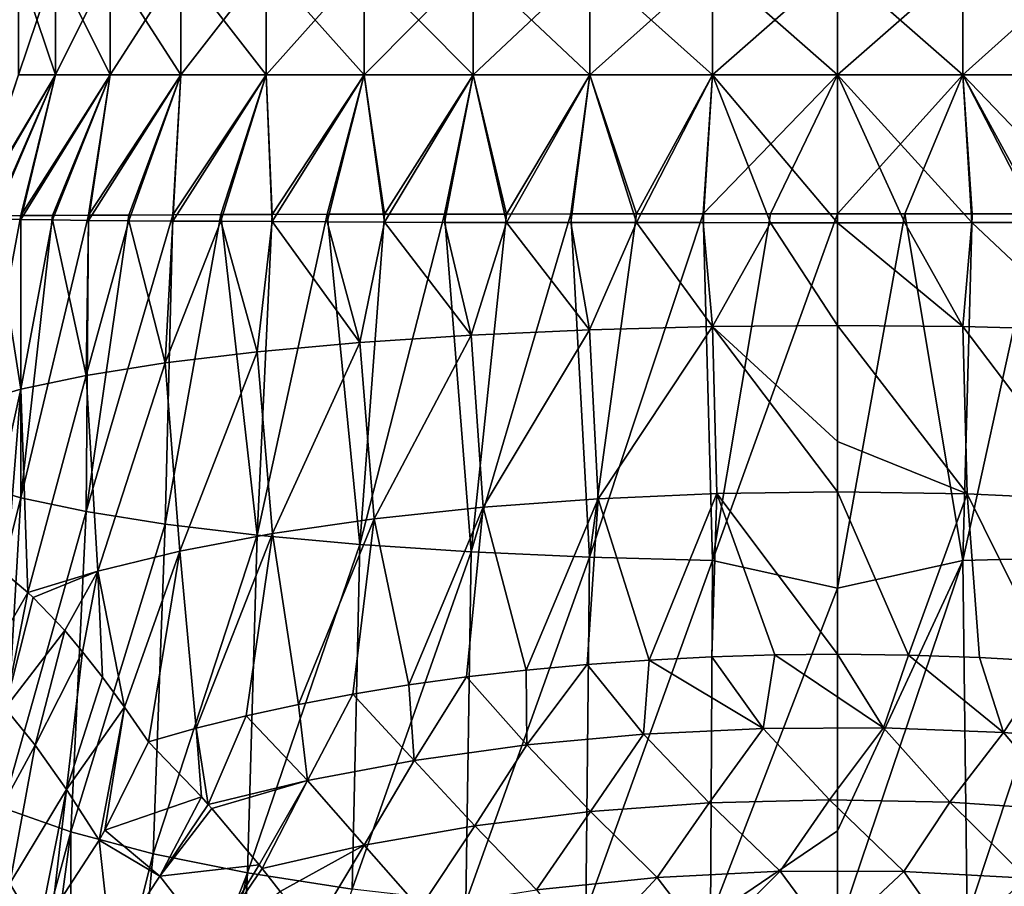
# Model space of a CAD drawing. Header units: metres. Extents: x -109 to 109, y -67 to 73.
# Tile 230 of 253: x 67 to 78, y 14 to 24. Entities that reach past the tile are written whole.
import ezdxf

# ---------------------------------------------------------------- set-up
doc = ezdxf.new("R2010")
doc.units = ezdxf.units.M
doc.layers.add('solid_508035_K244200000C76', color=7, linetype='CONTINUOUS')

msp = doc.modelspace()

# ---------------------------------------------------------------- linework, layer by layer
at = {"layer": 'solid_508035_K244200000C76'}
for points in [[(67.470581, 25.009401, -10.713655), (67.470581, 23.739401, -10.713655), (67.043137, 23.739401, -9.327898)], [(67.043137, 25.009401, -9.327898), (67.470581, 25.009401, -10.713655), (67.043137, 23.739401, -9.327898)], [(67.043137, 25.009401, -5.011513), (67.043137, 23.739401, -5.011513), (67.470581, 23.739401, -3.625756)], [(67.470581, 25.009401, -3.625756), (67.043137, 25.009401, -5.011513), (67.470581, 23.739401, -3.625756)], [(68.09967, 25.009401, -12.019903), (68.09967, 23.739401, -12.019903), (67.470581, 23.739401, -10.713655)], [(67.470581, 25.009401, -10.713655), (68.09967, 25.009401, -12.019903), (67.470581, 23.739401, -10.713655)], [(67.470581, 25.009401, -3.625756), (67.470581, 23.739401, -3.625756), (68.09967, 23.739401, -2.319508)], [(68.09967, 25.009401, -2.319508), (67.470581, 25.009401, -3.625756), (68.09967, 23.739401, -2.319508)], [(68.916168, 25.009401, -13.217473), (68.916168, 23.739401, -13.217473), (68.09967, 23.739401, -12.019903)], [(68.09967, 25.009401, -12.019903), (68.916168, 25.009401, -13.217473), (68.09967, 23.739401, -12.019903)], [(68.09967, 25.009401, -2.319508), (68.09967, 23.739401, -2.319508), (68.916168, 23.739401, -1.121938)], [(68.916168, 25.009401, -1.121938), (68.09967, 25.009401, -2.319508), (68.916168, 23.739401, -1.121938)], [(69.902161, 25.009401, -14.280155), (69.902161, 23.739401, -14.280155), (68.916168, 23.739401, -13.217473)], [(68.916168, 25.009401, -13.217473), (69.902161, 25.009401, -14.280155), (68.916168, 23.739401, -13.217473)], [(68.916168, 25.009401, -1.121938), (68.916168, 23.739401, -1.121938), (69.902161, 23.739401, -0.059256)], [(69.902161, 25.009401, -0.059256), (68.916168, 25.009401, -1.121938), (69.902161, 23.739401, -0.059256)], [(71.035789, 25.009401, -15.184216), (71.035789, 23.739401, -15.184216), (69.902161, 23.739401, -14.280155)], [(69.902161, 25.009401, -14.280155), (71.035789, 25.009401, -15.184216), (69.902161, 23.739401, -14.280155)], [(69.902161, 25.009401, -0.059256), (69.902161, 23.739401, -0.059256), (71.035789, 23.739401, 0.844805)], [(71.035789, 25.009401, 0.844805), (69.902161, 25.009401, -0.059256), (71.035789, 23.739401, 0.844805)], [(72.291565, 25.009401, -15.90922), (72.291565, 23.739401, -15.90922), (71.035789, 23.739401, -15.184216)], [(71.035789, 25.009401, -15.184216), (72.291565, 25.009401, -15.90922), (71.035789, 23.739401, -15.184216)], [(71.035789, 25.009401, 0.844805), (71.035789, 23.739401, 0.844805), (72.291565, 23.739401, 1.569809)], [(72.291565, 25.009401, 1.569809), (71.035789, 25.009401, 0.844805), (72.291565, 23.739401, 1.569809)], [(73.640823, 25.009401, -16.438745), (73.640823, 23.739401, -16.438745), (72.291565, 23.739401, -15.90922)], [(72.291565, 25.009401, -15.90922), (73.640823, 25.009401, -16.438745), (72.291565, 23.739401, -15.90922)], [(72.291565, 25.009401, 1.569809), (72.291565, 23.739401, 1.569809), (73.640823, 23.739401, 2.099335)], [(73.640823, 25.009401, 2.099335), (72.291565, 25.009401, 1.569809), (73.640823, 23.739401, 2.099335)], [(75.054085, 25.009401, -16.761333), (75.054085, 23.739401, -16.761333), (73.640823, 23.739401, -16.438745)], [(73.640823, 25.009401, -16.438745), (75.054085, 25.009401, -16.761333), (73.640823, 23.739401, -16.438745)], [(73.640823, 25.009401, 2.099335), (73.640823, 23.739401, 2.099335), (75.054085, 23.739401, 2.421922)], [(75.054085, 25.009401, 2.421922), (73.640823, 25.009401, 2.099335), (75.054085, 23.739401, 2.421922)], [(76.5, 25.009401, -16.869705), (76.5, 23.739401, -16.869705), (75.054085, 23.739401, -16.761333)], [(75.054085, 25.009401, -16.761333), (76.5, 25.009401, -16.869705), (75.054085, 23.739401, -16.761333)], [(75.054085, 25.009401, 2.421922), (75.054085, 23.739401, 2.421922), (76.5, 23.739401, 2.530295)], [(76.5, 25.009401, 2.530295), (75.054085, 25.009401, 2.421922), (76.5, 23.739401, 2.530295)], [(77.945915, 25.009401, -16.761333), (76.5, 23.739401, -16.869705), (76.5, 25.009401, -16.869705)], [(77.945915, 25.009401, -16.761333), (77.945915, 23.739401, -16.761333), (76.5, 23.739401, -16.869705)], [(77.945915, 23.739401, 2.421922), (76.5, 25.009401, 2.530295), (76.5, 23.739401, 2.530295)], [(77.945915, 25.009401, 2.421922), (76.5, 25.009401, 2.530295), (77.945915, 23.739401, 2.421922)], [(77.945915, 25.009401, 2.421922), (77.945915, 23.739401, 2.421922), (79.359177, 23.739401, 2.099335)], [(79.359177, 25.009401, 2.099335), (77.945915, 25.009401, 2.421922), (79.359177, 23.739401, 2.099335)], [(79.359177, 25.009401, -16.438745), (79.359177, 23.739401, -16.438745), (77.945915, 23.739401, -16.761333)], [(77.945915, 25.009401, -16.761333), (79.359177, 25.009401, -16.438745), (77.945915, 23.739401, -16.761333)], [(67.470581, 23.739401, -10.713655), (66.756271, 22.109064, -10.974493), (66.496689, 22.104668, -10.234547)], [(67.043137, 23.739401, -9.327898), (67.470581, 23.739401, -10.713655), (66.496689, 22.104668, -10.234547)], [(67.470581, 23.739401, -3.625756), (66.497108, 22.073919, -4.054919), (66.756927, 22.070982, -3.314716)], [(67.470581, 23.739401, -3.625756), (67.043137, 23.739401, -5.011513), (66.497108, 22.073919, -4.054919)], [(67.470581, 23.739401, -10.713655), (67.070251, 22.11257, -11.693227), (66.756271, 22.109064, -10.974493)], [(67.470581, 23.739401, -3.625756), (66.756927, 22.070982, -3.314716), (67.071091, 22.067305, -2.59586)], [(68.09967, 23.739401, -12.019903), (67.436035, 22.114792, -12.385567), (67.070251, 22.11257, -11.693227)], [(67.470581, 23.739401, -10.713655), (68.09967, 23.739401, -12.019903), (67.070251, 22.11257, -11.693227)], [(68.09967, 23.739401, -2.319508), (67.071091, 22.067305, -2.59586), (67.436874, 22.062527, -1.903706)], [(68.09967, 23.739401, -2.319508), (67.470581, 23.739401, -3.625756), (67.071091, 22.067305, -2.59586)], [(68.09967, 23.739401, -12.019903), (67.852028, 22.116114, -13.04851), (67.436035, 22.114792, -12.385567)], [(68.09967, 23.739401, -2.319508), (67.436874, 22.062527, -1.903706), (67.852646, 22.0571, -1.241182)], [(68.916168, 23.739401, -13.217473), (68.315392, 22.117729, -13.676955), (67.852028, 22.116114, -13.04851)], [(68.09967, 23.739401, -12.019903), (68.916168, 23.739401, -13.217473), (67.852028, 22.116114, -13.04851)], [(68.916168, 23.739401, -1.121938), (67.852646, 22.0571, -1.241182), (68.315697, 22.05241, -0.613243)], [(68.916168, 23.739401, -1.121938), (68.09967, 23.739401, -2.319508), (67.852646, 22.0571, -1.241182)], [(68.916168, 23.739401, -13.217473), (68.825058, 22.120638, -14.268932), (68.315392, 22.117729, -13.676955)], [(68.916168, 23.739401, -1.121938), (68.315697, 22.05241, -0.613243), (68.825081, 22.049549, -0.021728)], [(69.902161, 23.739401, -14.280155), (69.378456, 22.123816, -14.821918), (68.825058, 22.120638, -14.268932)], [(68.916168, 23.739401, -13.217473), (69.902161, 23.739401, -14.280155), (68.825058, 22.120638, -14.268932)], [(69.902161, 23.739401, -0.059256), (68.825081, 22.049549, -0.021728), (69.378342, 22.0474, 0.531003)], [(69.902161, 23.739401, -0.059256), (68.916168, 23.739401, -1.121938), (68.825081, 22.049549, -0.021728)], [(69.902161, 23.739401, -0.059256), (69.378342, 22.0474, 0.531003), (69.972961, 22.044748, 1.042645)], [(69.902161, 23.739401, -14.280155), (69.972992, 22.126139, -15.333546), (69.378456, 22.123816, -14.821918)], [(69.902161, 23.739401, -14.280155), (71.035789, 23.739401, -15.184216), (69.972992, 22.126139, -15.333546)], [(71.035789, 23.739401, 0.844805), (69.902161, 23.739401, -0.059256), (69.972961, 22.044748, 1.042645)], [(71.035789, 23.739401, 0.844805), (69.972961, 22.044748, 1.042645), (70.60556, 22.04117, 1.509898)], [(71.035789, 23.739401, -15.184216), (70.6054, 22.127197, -15.800667), (69.972992, 22.126139, -15.333546)], [(71.035789, 23.739401, -15.184216), (71.269066, 22.127369, -16.218208), (70.6054, 22.127197, -15.800667)], [(71.035789, 23.739401, 0.844805), (70.60556, 22.04117, 1.509898), (71.269226, 22.037146, 1.927452)], [(71.035789, 23.739401, -15.184216), (72.291565, 23.739401, -15.90922), (71.269066, 22.127369, -16.218208)], [(72.291565, 23.739401, 1.569809), (71.035789, 23.739401, 0.844805), (71.269226, 22.037146, 1.927452)], [(72.291565, 23.739401, -15.90922), (71.961067, 22.127831, -16.584145), (71.269066, 22.127369, -16.218208)], [(72.291565, 23.739401, 1.569809), (71.269226, 22.037146, 1.927452), (71.961037, 22.034056, 2.29324)], [(72.291565, 23.739401, 1.569809), (71.961037, 22.034056, 2.29324), (72.678413, 22.033041, 2.605518)], [(72.291565, 23.739401, -15.90922), (72.678505, 22.129593, -16.896605), (71.961067, 22.127831, -16.584145)], [(72.291565, 23.739401, -15.90922), (73.640823, 23.739401, -16.438745), (72.678505, 22.129593, -16.896605)], [(73.640823, 23.739401, 2.099335), (72.291565, 23.739401, 1.569809), (72.678413, 22.033041, 2.605518)], [(73.640823, 23.739401, 2.099335), (72.678413, 22.033041, 2.605518), (73.418846, 22.032883, 2.863614)], [(73.640823, 23.739401, -16.438745), (73.418587, 22.13162, -17.154772), (72.678505, 22.129593, -16.896605)], [(73.640823, 23.739401, -16.438745), (74.177254, 22.13279, -17.357449), (73.418587, 22.13162, -17.154772)], [(73.640823, 23.739401, 2.099335), (73.418846, 22.032883, 2.863614), (74.178024, 22.032286, 3.066276)], [(73.640823, 23.739401, -16.438745), (75.054085, 23.739401, -16.761333), (74.177254, 22.13279, -17.357449)], [(75.054085, 23.739401, 2.421922), (73.640823, 23.739401, 2.099335), (74.178024, 22.032286, 3.066276)], [(75.054085, 23.739401, -16.761333), (74.947266, 22.132708, -17.502907), (74.177254, 22.13279, -17.357449)], [(75.054085, 23.739401, 2.421922), (74.178024, 22.032286, 3.066276), (74.94841, 22.030794, 3.211722)], [(76.5, 23.739401, -16.869705), (75.723862, 22.131773, -17.59049), (74.947266, 22.132708, -17.502907)], [(75.054085, 23.739401, -16.761333), (76.5, 23.739401, -16.869705), (74.947266, 22.132708, -17.502907)], [(75.054085, 23.739401, 2.421922), (74.94841, 22.030794, 3.211722), (75.724876, 22.028868, 3.299273)], [(75.054085, 23.739401, 2.421922), (75.724876, 22.028868, 3.299273), (76.5, 22.027836, 3.328411)], [(76.5, 23.739401, 2.530295), (75.054085, 23.739401, 2.421922), (76.5, 22.027836, 3.328411)], [(76.5, 23.739401, -16.869705), (76.5, 22.131126, -17.619656), (75.723862, 22.131773, -17.59049)], [(77.945915, 23.739401, -16.761333), (77.276146, 22.131773, -17.59049), (76.5, 22.131126, -17.619656)], [(77.945915, 23.739401, -16.761333), (76.5, 22.131126, -17.619656), (76.5, 23.739401, -16.869705)], [(76.5, 23.739401, 2.530295), (76.5, 22.027836, 3.328411), (77.275116, 22.028868, 3.299274)], [(76.5, 23.739401, 2.530295), (77.275116, 22.028868, 3.299274), (78.051575, 22.030794, 3.211725)], [(77.945915, 23.739401, 2.421922), (76.5, 23.739401, 2.530295), (78.051575, 22.030794, 3.211725)], [(77.945915, 23.739401, -16.761333), (78.05275, 22.132708, -17.502905), (77.276146, 22.131773, -17.59049)], [(77.945915, 23.739401, 2.421922), (78.051575, 22.030794, 3.211725), (78.821983, 22.032286, 3.066273)], [(77.945915, 23.739401, 2.421922), (78.821983, 22.032286, 3.066273), (79.581207, 22.032883, 2.863599)], [(79.359177, 23.739401, 2.099335), (77.945915, 23.739401, 2.421922), (79.581207, 22.032883, 2.863599)], [(77.945915, 23.739401, -16.761333), (78.822739, 22.13279, -17.35745), (78.05275, 22.132708, -17.502905)], [(77.945915, 23.739401, -16.761333), (79.359177, 23.739401, -16.438745), (78.822739, 22.13279, -17.35745)], [(67.070251, 22.11257, -11.693227), (67.07093, 18.852749, -11.932154), (66.492981, 19.02355, -10.613678)], [(66.756271, 22.109064, -10.974493), (67.070251, 22.11257, -11.693227), (66.492981, 19.02355, -10.613678)], [(66.756927, 22.070982, -3.314716), (66.492981, 19.937317, -3.559968), (67.07093, 20.108118, -2.241492)], [(67.071091, 22.067305, -2.59586), (66.756927, 22.070982, -3.314716), (67.07093, 20.108118, -2.241492)], [(67.070251, 22.11257, -11.693227), (67.436035, 22.114792, -12.385567), (67.07093, 18.852749, -11.932154)], [(67.852028, 22.116114, -13.04851), (67.823341, 18.693575, -13.160873), (67.07093, 18.852749, -11.932154)], [(67.436035, 22.114792, -12.385567), (67.852028, 22.116114, -13.04851), (67.07093, 18.852749, -11.932154)], [(67.436874, 22.062527, -1.903706), (67.071091, 22.067305, -2.59586), (67.07093, 20.108118, -2.241492)], [(67.436874, 22.062527, -1.903706), (67.07093, 20.108118, -2.241492), (67.823341, 20.26729, -1.012772)], [(67.852646, 22.0571, -1.241182), (67.436874, 22.062527, -1.903706), (67.823341, 20.26729, -1.012772)], [(68.825058, 22.120638, -14.268932), (68.738075, 18.549158, -14.275684), (67.823341, 18.693575, -13.160873)], [(68.315392, 22.117729, -13.676955), (68.825058, 22.120638, -14.268932), (67.823341, 18.693575, -13.160873)], [(67.852028, 22.116114, -13.04851), (68.315392, 22.117729, -13.676955), (67.823341, 18.693575, -13.160873)], [(68.315697, 22.05241, -0.613243), (67.852646, 22.0571, -1.241182), (67.823341, 20.26729, -1.012772)], [(69.378456, 22.123816, -14.821918), (69.798027, 18.422117, -15.256357), (68.738075, 18.549158, -14.275684)], [(68.825058, 22.120638, -14.268932), (69.378456, 22.123816, -14.821918), (68.738075, 18.549158, -14.275684)], [(69.378456, 22.123816, -14.821918), (69.972992, 22.126139, -15.333546), (69.798027, 18.422117, -15.256357)], [(70.6054, 22.127197, -15.800667), (70.981987, 18.314653, -16.085917), (69.798027, 18.422117, -15.256357)], [(69.972992, 22.126139, -15.333546), (70.6054, 22.127197, -15.800667), (69.798027, 18.422117, -15.256357)], [(70.6054, 22.127197, -15.800667), (71.269066, 22.127369, -16.218208), (70.981987, 18.314653, -16.085917)], [(71.961067, 22.127831, -16.584145), (72.2686, 18.228945, -16.74753), (70.981987, 18.314653, -16.085917)], [(71.269066, 22.127369, -16.218208), (71.961067, 22.127831, -16.584145), (70.981987, 18.314653, -16.085917)], [(71.961067, 22.127831, -16.584145), (72.678505, 22.129593, -16.896605), (72.2686, 18.228945, -16.74753)], [(73.418587, 22.13162, -17.154772), (73.63472, 18.166698, -17.228039), (72.2686, 18.228945, -16.74753)], [(72.678505, 22.129593, -16.896605), (73.418587, 22.13162, -17.154772), (72.2686, 18.228945, -16.74753)], [(73.418587, 22.13162, -17.154772), (74.177254, 22.13279, -17.357449), (73.63472, 18.166698, -17.228039)], [(74.177254, 22.13279, -17.357449), (74.947266, 22.132708, -17.502907), (73.63472, 18.166698, -17.228039)], [(74.947266, 22.132708, -17.502907), (75.054054, 18.128778, -17.520761), (73.63472, 18.166698, -17.228039)], [(74.947266, 22.132708, -17.502907), (75.723862, 22.131773, -17.59049), (75.054054, 18.128778, -17.520761)], [(75.723862, 22.131773, -17.59049), (76.5, 22.131126, -17.619656), (75.054054, 18.128778, -17.520761)], [(75.054054, 18.128778, -17.520761), (76.5, 22.131126, -17.619656), (76.5, 17.809851, -17.619658)], [(77.276146, 22.131773, -17.59049), (76.5, 17.809851, -17.619658), (76.5, 22.131126, -17.619656)], [(77.276146, 22.131773, -17.59049), (77.945946, 18.128778, -17.520761), (76.5, 17.809851, -17.619658)], [(77.276146, 22.131773, -17.59049), (78.05275, 22.132708, -17.502905), (77.945946, 18.128778, -17.520761)], [(78.822739, 22.13279, -17.35745), (79.36528, 18.166698, -17.228039), (77.945946, 18.128778, -17.520761)], [(78.05275, 22.132708, -17.502905), (78.822739, 22.13279, -17.35745), (77.945946, 18.128778, -17.520761)], [(68.315697, 22.05241, -0.613243), (67.823341, 20.26729, -1.012772), (68.738075, 20.411709, 0.102039)], [(68.825081, 22.049549, -0.021728), (68.315697, 22.05241, -0.613243), (68.738075, 20.411709, 0.102039)], [(69.378342, 22.0474, 0.531003), (68.825081, 22.049549, -0.021728), (68.738075, 20.411709, 0.102039)], [(69.378342, 22.0474, 0.531003), (68.738075, 20.411709, 0.102039), (69.798027, 20.538748, 1.082712)], [(69.972961, 22.044748, 1.042645), (69.378342, 22.0474, 0.531003), (69.798027, 20.538748, 1.082712)], [(69.972961, 22.044748, 1.042645), (69.798027, 20.538748, 1.082712), (70.981987, 20.646214, 1.912271)], [(70.60556, 22.04117, 1.509898), (69.972961, 22.044748, 1.042645), (70.981987, 20.646214, 1.912271)], [(71.269226, 22.037146, 1.927452), (70.60556, 22.04117, 1.509898), (70.981987, 20.646214, 1.912271)], [(71.269226, 22.037146, 1.927452), (70.981987, 20.646214, 1.912271), (72.2686, 20.73192, 2.573885)], [(71.961037, 22.034056, 2.29324), (71.269226, 22.037146, 1.927452), (72.2686, 20.73192, 2.573885)], [(72.678413, 22.033041, 2.605518), (71.961037, 22.034056, 2.29324), (72.2686, 20.73192, 2.573885)], [(72.678413, 22.033041, 2.605518), (72.2686, 20.73192, 2.573885), (73.63472, 20.794168, 3.054394)], [(73.418846, 22.032883, 2.863614), (72.678413, 22.033041, 2.605518), (73.63472, 20.794168, 3.054394)], [(74.178024, 22.032286, 3.066276), (73.418846, 22.032883, 2.863614), (73.63472, 20.794168, 3.054394)], [(74.178024, 22.032286, 3.066276), (73.63472, 20.794168, 3.054394), (75.054054, 20.832088, 3.347116)], [(74.94841, 22.030794, 3.211722), (74.178024, 22.032286, 3.066276), (75.054054, 20.832088, 3.347116)], [(75.724876, 22.028868, 3.299273), (74.94841, 22.030794, 3.211722), (75.054054, 20.832088, 3.347116)], [(75.724876, 22.028868, 3.299273), (75.054054, 20.832088, 3.347116), (76.5, 20.844902, 3.446028)], [(75.724876, 22.028868, 3.299273), (76.5, 20.844902, 3.446028), (76.5, 22.027836, 3.328411)], [(77.275116, 22.028868, 3.299274), (76.5, 22.027836, 3.328411), (77.945946, 20.832088, 3.347116)], [(76.5, 22.027836, 3.328411), (76.5, 20.844902, 3.446028), (77.945946, 20.832088, 3.347116)], [(78.051575, 22.030794, 3.211725), (77.275116, 22.028868, 3.299274), (77.945946, 20.832088, 3.347116)], [(78.051575, 22.030794, 3.211725), (77.945946, 20.832088, 3.347116), (79.36528, 20.794168, 3.054394)], [(78.821983, 22.032286, 3.066273), (78.051575, 22.030794, 3.211725), (79.36528, 20.794168, 3.054394)], [(73.735115, 18.843527, 3.445297), (75.054054, 20.832088, 3.347116), (73.63472, 20.794168, 3.054394)], [(75.106438, 18.903097, 3.703801), (75.054054, 20.832088, 3.347116), (73.735115, 18.843527, 3.445297)], [(75.054054, 20.832088, 3.347116), (76.5, 19.50535, 3.666014), (76.5, 20.844902, 3.446028)], [(75.054054, 20.832088, 3.347116), (76.5, 18.923206, 3.791068), (76.5, 19.50535, 3.666014)], [(75.106438, 18.903097, 3.703801), (76.5, 18.923206, 3.791068), (75.054054, 20.832088, 3.347116)], [(77.995644, 18.90004, 3.690535), (77.945946, 20.832088, 3.347116), (76.5, 20.844902, 3.446028)], [(76.5, 19.50535, 3.666014), (77.995644, 18.90004, 3.690535), (76.5, 20.844902, 3.446028)], [(79.463768, 18.83148, 3.393018), (79.36528, 20.794168, 3.054394), (77.945946, 20.832088, 3.347116)], [(79.463768, 18.83148, 3.393018), (77.945946, 20.832088, 3.347116), (77.995644, 18.90004, 3.690535)], [(71.148041, 18.610603, 2.434519), (72.2686, 20.73192, 2.573885), (70.981987, 20.646214, 1.912271)], [(72.408264, 18.745638, 3.020503), (72.2686, 20.73192, 2.573885), (71.148041, 18.610603, 2.434519)], [(72.408264, 18.745638, 3.020503), (73.63472, 20.794168, 3.054394), (72.2686, 20.73192, 2.573885)], [(73.735115, 18.843527, 3.445297), (73.63472, 20.794168, 3.054394), (72.408264, 18.745638, 3.020503)], [(69.974579, 18.440548, 1.696562), (70.981987, 20.646214, 1.912271), (69.798027, 20.538748, 1.082712)], [(71.148041, 18.610603, 2.434519), (70.981987, 20.646214, 1.912271), (69.974579, 18.440548, 1.696562)], [(68.905815, 18.238615, 0.82027), (69.798027, 20.538748, 1.082712), (68.738075, 20.411709, 0.102039)], [(69.974579, 18.440548, 1.696562), (69.798027, 20.538748, 1.082712), (68.905815, 18.238615, 0.82027)], [(67.959579, 18.007998, -0.180499), (68.738075, 20.411709, 0.102039), (67.823341, 20.26729, -1.012772)], [(68.905815, 18.238615, 0.82027), (68.738075, 20.411709, 0.102039), (67.959579, 18.007998, -0.180499)], [(67.152435, 17.761217, -1.295138), (67.823341, 20.26729, -1.012772), (67.07093, 20.108118, -2.241492)], [(67.959579, 18.007998, -0.180499), (67.823341, 20.26729, -1.012772), (67.152435, 17.761217, -1.295138)], [(66.630035, 18.142735, -2.500587), (67.07093, 20.108118, -2.241492), (66.492981, 19.937317, -3.559968)], [(66.630035, 18.142735, -2.500587), (66.901054, 17.971092, -1.848129), (67.07093, 20.108118, -2.241492)], [(66.901054, 17.971092, -1.848129), (67.152435, 17.761217, -1.295138), (67.07093, 20.108118, -2.241492)], [(76.5, 19.50535, 3.666014), (76.5, 18.923206, 3.791068), (77.995644, 18.90004, 3.690535)], [(66.243515, 15.572878, -10.747734), (66.492981, 19.02355, -10.613678), (67.07093, 18.852749, -11.932154)], [(75.106438, 18.903097, 3.703801), (73.735115, 18.843527, 3.445297), (74.324188, 16.980053, 4.1244)], [(75.106438, 18.903097, 3.703801), (74.324188, 16.980053, 4.1244), (75.049408, 17.016832, 4.233899)], [(75.106438, 18.903097, 3.703801), (75.049408, 17.016832, 4.233899), (75.776634, 17.038862, 4.299487)], [(75.106438, 18.903097, 3.703801), (76.5, 17.046162, 4.321217), (76.5, 18.923206, 3.791068)], [(75.106438, 18.903097, 3.703801), (75.776634, 17.038862, 4.299487), (76.5, 17.046162, 4.321217)], [(76.5, 18.923206, 3.791068), (76.5, 17.046162, 4.321217), (77.319427, 17.036797, 4.293339)], [(77.995644, 18.90004, 3.690535), (76.5, 18.923206, 3.791068), (77.319427, 17.036797, 4.293339)], [(77.995644, 18.90004, 3.690535), (77.319427, 17.036797, 4.293339), (78.139008, 17.008709, 4.209717)], [(77.995644, 18.90004, 3.690535), (78.139008, 17.008709, 4.209717), (78.953011, 16.962015, 4.070701)], [(79.463768, 18.83148, 3.393018), (77.995644, 18.90004, 3.690535), (78.953011, 16.962015, 4.070701)], [(66.860451, 15.273419, -12.047238), (66.243515, 15.572878, -10.747734), (67.07093, 18.852749, -11.932154)], [(66.860451, 15.273419, -12.047238), (67.07093, 18.852749, -11.932154), (67.823341, 18.693575, -13.160873)], [(73.735115, 18.843527, 3.445297), (72.408264, 18.745638, 3.020503), (72.903168, 16.863371, 3.777016)], [(73.735115, 18.843527, 3.445297), (72.903168, 16.863371, 3.777016), (73.606857, 16.928747, 3.971654)], [(73.735115, 18.843527, 3.445297), (73.606857, 16.928747, 3.971654), (74.324188, 16.980053, 4.1244)], [(67.64875, 14.995028, -13.255319), (66.860451, 15.273419, -12.047238), (67.823341, 18.693575, -13.160873)], [(67.64875, 14.995028, -13.255319), (67.823341, 18.693575, -13.160873), (68.738075, 18.549158, -14.275684)], [(72.408264, 18.745638, 3.020503), (71.148041, 18.610603, 2.434519), (71.550079, 16.692085, 3.267071)], [(72.408264, 18.745638, 3.020503), (71.550079, 16.692085, 3.267071), (72.217171, 16.784418, 3.541963)], [(72.408264, 18.745638, 3.020503), (72.217171, 16.784418, 3.541963), (72.903168, 16.863371, 3.777016)], [(68.596329, 14.742981, -14.349082), (67.64875, 14.995028, -13.255319), (68.738075, 18.549158, -14.275684)], [(68.596329, 14.742981, -14.349082), (68.738075, 18.549158, -14.275684), (69.798027, 18.422117, -15.256357)], [(71.148041, 18.610603, 2.434519), (69.974579, 18.440548, 1.696562), (70.276566, 16.467693, 2.599018)], [(71.148041, 18.610603, 2.434519), (70.276566, 16.467693, 2.599018), (70.902733, 16.586412, 2.952467)], [(71.148041, 18.610603, 2.434519), (70.902733, 16.586412, 2.952467), (71.550079, 16.692085, 3.267071)], [(69.685654, 14.521571, -15.309895), (68.596329, 14.742981, -14.349082), (69.798027, 18.422117, -15.256357)], [(69.974579, 18.440548, 1.696562), (68.905815, 18.238615, 0.82027), (69.095192, 16.192602, 1.780025)], [(69.974579, 18.440548, 1.696562), (69.095192, 16.192602, 1.780025), (69.673393, 16.336308, 2.207862)], [(69.974579, 18.440548, 1.696562), (69.673393, 16.336308, 2.207862), (70.276566, 16.467693, 2.599018)], [(69.685654, 14.521571, -15.309895), (69.798027, 18.422117, -15.256357), (70.981987, 18.314653, -16.085917)], [(70.895988, 14.334524, -16.121588), (69.685654, 14.521571, -15.309895), (70.981987, 18.314653, -16.085917)], [(70.895988, 14.334524, -16.121588), (70.981987, 18.314653, -16.085917), (72.2686, 18.228945, -16.74753)], [(68.905815, 18.238615, 0.82027), (67.959579, 18.007998, -0.180499), (68.266655, 16.43572, 0.830903)], [(68.905815, 18.238615, 0.82027), (68.266655, 16.43572, 0.830903), (68.544075, 16.036886, 1.316431)], [(68.905815, 18.238615, 0.82027), (68.544075, 16.036886, 1.316431), (69.095192, 16.192602, 1.780025)], [(72.206543, 14.18554, -16.768105), (70.895988, 14.334524, -16.121588), (72.2686, 18.228945, -16.74753)], [(72.206543, 14.18554, -16.768105), (72.2686, 18.228945, -16.74753), (73.63472, 18.166698, -17.228039)], [(73.594543, 14.077403, -17.237368), (72.206543, 14.18554, -16.768105), (73.63472, 18.166698, -17.228039)], [(73.594543, 14.077403, -17.237368), (73.63472, 18.166698, -17.228039), (75.054054, 18.128778, -17.520761)], [(75.034325, 14.011548, -17.523148), (73.594543, 14.077403, -17.237368), (75.054054, 18.128778, -17.520761)], [(75.034325, 14.011548, -17.523148), (75.054054, 18.128778, -17.520761), (76.5, 17.809851, -17.619658)], [(76.5, 15.00803, -17.619696), (76.5, 17.809851, -17.619658), (77.945946, 18.128778, -17.520761)], [(76.5, 13.848485, -17.619678), (77.945946, 18.128778, -17.520761), (77.995644, 14.012468, -17.519154)], [(76.5, 15.00803, -17.619696), (77.945946, 18.128778, -17.520761), (76.5, 13.848485, -17.619678)], [(77.995644, 14.012468, -17.519154), (77.945946, 18.128778, -17.520761), (79.36528, 18.166698, -17.228039)], [(77.995644, 14.012468, -17.519154), (79.36528, 18.166698, -17.228039), (79.463768, 14.081028, -17.221638)], [(66.563705, 16.741909, -1.75673), (67.152435, 17.761217, -1.295138), (66.901054, 17.971092, -1.848129)], [(67.959579, 18.007998, -0.180499), (67.152435, 17.761217, -1.295138), (67.213356, 17.704161, -1.166947)], [(67.959579, 18.007998, -0.180499), (67.213356, 17.704161, -1.166947), (67.57637, 17.321566, -0.439023)], [(67.959579, 18.007998, -0.180499), (67.57637, 17.321566, -0.439023), (67.783363, 17.074617, -0.045599)], [(67.959579, 18.007998, -0.180499), (67.783363, 17.074617, -0.045599), (68.012726, 16.781061, 0.376551)], [(67.959579, 18.007998, -0.180499), (68.012726, 16.781061, 0.376551), (68.266655, 16.43572, 0.830903)], [(66.889801, 16.42272, -0.956647), (67.152435, 17.761217, -1.295138), (66.563705, 16.741909, -1.75673)], [(66.889801, 16.42272, -0.956647), (67.213356, 17.704161, -1.166947), (67.152435, 17.761217, -1.295138)], [(75.034325, 14.011548, -17.523148), (76.5, 17.809851, -17.619658), (76.5, 15.00803, -17.619696)], [(66.889801, 16.42272, -0.956647), (67.57637, 17.321566, -0.439023), (67.213356, 17.704161, -1.166947)], [(67.235519, 15.998993, -0.164976), (67.57637, 17.321566, -0.439023), (66.889801, 16.42272, -0.956647)], [(67.235519, 15.998993, -0.164976), (67.783363, 17.074617, -0.045599), (67.57637, 17.321566, -0.439023)], [(67.597458, 15.487056, 0.622748), (67.783363, 17.074617, -0.045599), (67.235519, 15.998993, -0.164976)], [(67.597458, 15.487056, 0.622748), (68.012726, 16.781061, 0.376551), (67.783363, 17.074617, -0.045599)], [(74.324188, 16.980053, 4.1244), (73.606857, 16.928747, 3.971654), (74.260742, 16.124226, 4.426194)], [(74.324188, 16.980053, 4.1244), (74.260742, 16.124226, 4.426194), (75.640457, 16.190174, 4.596754)], [(75.049408, 17.016832, 4.233899), (74.324188, 16.980053, 4.1244), (75.640457, 16.190174, 4.596754)], [(75.776634, 17.038862, 4.299487), (75.049408, 17.016832, 4.233899), (75.640457, 16.190174, 4.596754)], [(75.776634, 17.038862, 4.299487), (75.640457, 16.190174, 4.596754), (77.031822, 16.197191, 4.614903)], [(75.776634, 17.038862, 4.299487), (77.031822, 16.197191, 4.614903), (76.5, 17.046162, 4.321217)], [(77.031822, 16.197191, 4.614903), (77.319427, 17.036797, 4.293339), (76.5, 17.046162, 4.321217)], [(77.031822, 16.197191, 4.614903), (78.415985, 16.145004, 4.479937), (77.319427, 17.036797, 4.293339)], [(78.415985, 16.145004, 4.479937), (78.139008, 17.008709, 4.209717), (77.319427, 17.036797, 4.293339)], [(78.415985, 16.145004, 4.479937), (78.953011, 16.962015, 4.070701), (78.139008, 17.008709, 4.209717)], [(78.415985, 16.145004, 4.479937), (79.774094, 16.035044, 4.19555), (78.953011, 16.962015, 4.070701)], [(72.903168, 16.863371, 3.777016), (72.217171, 16.784418, 3.541963), (72.911514, 16.000868, 4.107161)], [(73.606857, 16.928747, 3.971654), (72.903168, 16.863371, 3.777016), (72.911514, 16.000868, 4.107161)], [(73.606857, 16.928747, 3.971654), (72.911514, 16.000868, 4.107161), (74.260742, 16.124226, 4.426194)], [(67.597458, 15.487056, 0.622748), (68.266655, 16.43572, 0.830903), (68.012726, 16.781061, 0.376551)], [(72.217171, 16.784418, 3.541963), (71.550079, 16.692085, 3.267071), (71.611618, 15.821653, 3.643665)], [(72.217171, 16.784418, 3.541963), (71.611618, 15.821653, 3.643665), (72.911514, 16.000868, 4.107161)], [(71.550079, 16.692085, 3.267071), (70.902733, 16.586412, 2.952467), (71.611618, 15.821653, 3.643665)], [(70.902733, 16.586412, 2.952467), (70.276566, 16.467693, 2.599018), (70.379593, 15.588366, 3.040319)], [(70.902733, 16.586412, 2.952467), (70.379593, 15.588366, 3.040319), (71.611618, 15.821653, 3.643665)], [(67.235519, 15.998993, -0.164976), (66.889801, 16.42272, -0.956647), (66.626839, 14.881197, 0.005739)], [(67.597458, 15.487056, 0.622748), (67.973969, 14.902079, 1.414006), (68.266655, 16.43572, 0.830903)], [(68.038269, 15.014408, 1.397932), (68.266655, 16.43572, 0.830903), (67.973969, 14.902079, 1.414006)], [(68.038269, 15.014408, 1.397932), (68.544075, 16.036886, 1.316431), (68.266655, 16.43572, 0.830903)], [(70.276566, 16.467693, 2.599018), (69.673393, 16.336308, 2.207862), (70.379593, 15.588366, 3.040319)], [(69.673393, 16.336308, 2.207862), (69.095192, 16.192602, 1.780025), (69.232224, 15.313436, 2.302604)], [(69.673393, 16.336308, 2.207862), (69.232224, 15.313436, 2.302604), (70.379593, 15.588366, 3.040319)], [(69.095192, 16.192602, 1.780025), (68.544075, 16.036886, 1.316431), (69.154602, 15.400529, 2.194774)], [(69.095192, 16.192602, 1.780025), (69.154602, 15.400529, 2.194774), (69.232224, 15.313436, 2.302604)], [(75.016037, 15.330291, 4.886231), (75.640457, 16.190174, 4.596754), (74.260742, 16.124226, 4.426194)], [(76.405838, 15.367203, 4.970219), (75.640457, 16.190174, 4.596754), (75.016037, 15.330291, 4.886231)], [(76.405838, 15.367203, 4.970219), (77.031822, 16.197191, 4.614903), (75.640457, 16.190174, 4.596754)], [(77.79686, 15.339048, 4.906157), (77.031822, 16.197191, 4.614903), (76.405838, 15.367203, 4.970219)], [(77.79686, 15.339048, 4.906157), (78.415985, 16.145004, 4.479937), (77.031822, 16.197191, 4.614903)], [(79.170959, 15.246819, 4.696301), (78.415985, 16.145004, 4.479937), (77.79686, 15.339048, 4.906157)], [(79.170959, 15.246819, 4.696301), (79.774094, 16.035044, 4.19555), (78.415985, 16.145004, 4.479937)], [(68.038269, 15.014408, 1.397932), (69.154602, 15.400529, 2.194774), (68.544075, 16.036886, 1.316431)], [(73.645615, 15.229528, 4.656961), (74.260742, 16.124226, 4.426194), (72.911514, 16.000868, 4.107161)], [(75.016037, 15.330291, 4.886231), (74.260742, 16.124226, 4.426194), (73.645615, 15.229528, 4.656961)], [(67.235519, 15.998993, -0.164976), (66.626839, 14.881197, 0.005739), (66.942093, 14.400149, 0.818266)], [(67.597458, 15.487056, 0.622748), (67.235519, 15.998993, -0.164976), (66.942093, 14.400149, 0.818266)], [(72.312714, 15.066584, 4.286201), (72.911514, 16.000868, 4.107161), (71.611618, 15.821653, 3.643665)], [(73.645615, 15.229528, 4.656961), (72.911514, 16.000868, 4.107161), (72.312714, 15.066584, 4.286201)], [(71.035477, 14.843123, 3.777749), (71.611618, 15.821653, 3.643665), (70.379593, 15.588366, 3.040319)], [(72.312714, 15.066584, 4.286201), (71.611618, 15.821653, 3.643665), (71.035477, 14.843123, 3.777749)], [(69.275078, 15.264889, 2.361819), (70.379593, 15.588366, 3.040319), (69.232224, 15.313436, 2.302604)], [(69.275078, 15.264889, 2.361819), (69.821899, 14.613489, 3.104979), (70.379593, 15.588366, 3.040319)], [(69.821899, 14.613489, 3.104979), (69.855194, 14.572049, 3.149724), (70.379593, 15.588366, 3.040319)], [(71.035477, 14.843123, 3.777749), (70.379593, 15.588366, 3.040319), (69.855194, 14.572049, 3.149724)], [(67.597458, 15.487056, 0.622748), (66.942093, 14.400149, 0.818266), (67.273293, 13.851029, 1.645203)], [(67.597458, 15.487056, 0.622748), (67.273293, 13.851029, 1.645203), (67.430862, 14.063717, 1.585544)], [(67.597458, 15.487056, 0.622748), (67.430862, 14.063717, 1.585544), (67.973969, 14.902079, 1.414006)], [(68.674187, 14.483249, 2.300843), (69.154602, 15.400529, 2.194774), (68.038269, 15.014408, 1.397932)], [(68.674187, 14.483249, 2.300843), (69.232224, 15.313436, 2.302604), (69.154602, 15.400529, 2.194774)], [(76.405838, 15.367203, 4.970219), (75.016037, 15.330291, 4.886231), (75.836761, 14.541497, 5.335958)], [(76.405838, 15.367203, 4.970219), (75.836761, 14.541497, 5.335958), (77.266174, 14.538811, 5.330523)], [(77.79686, 15.339048, 4.906157), (76.405838, 15.367203, 4.970219), (77.266174, 14.538811, 5.330523)], [(67.64875, 14.995028, -13.255319), (66.672348, 11.415915, -12.440989), (66.860451, 15.273419, -12.047238)], [(68.674187, 14.483249, 2.300843), (69.275078, 15.264889, 2.361819), (69.232224, 15.313436, 2.302604)], [(68.674187, 14.483249, 2.300843), (69.821899, 14.613489, 3.104979), (69.275078, 15.264889, 2.361819)], [(75.016037, 15.330291, 4.886231), (73.645615, 15.229528, 4.656961), (74.416183, 14.470155, 5.191673)], [(75.016037, 15.330291, 4.886231), (74.416183, 14.470155, 5.191673), (75.836761, 14.541497, 5.335958)], [(77.79686, 15.339048, 4.906157), (77.266174, 14.538811, 5.330523), (78.685387, 14.462197, 5.175581)], [(79.170959, 15.246819, 4.696301), (77.79686, 15.339048, 4.906157), (78.685387, 14.462197, 5.175581)], [(73.645615, 15.229528, 4.656961), (72.312714, 15.066584, 4.286201), (73.023476, 14.326608, 4.901366)], [(73.645615, 15.229528, 4.656961), (73.023476, 14.326608, 4.901366), (74.416183, 14.470155, 5.191673)], [(68.674187, 14.483249, 2.300843), (68.038269, 15.014408, 1.397932), (67.973969, 14.902079, 1.414006)], [(72.312714, 15.066584, 4.286201), (71.035477, 14.843123, 3.777749), (71.677681, 14.112785, 4.468932)], [(72.312714, 15.066584, 4.286201), (71.677681, 14.112785, 4.468932), (73.023476, 14.326608, 4.901366)], [(75.034325, 14.011548, -17.523148), (76.5, 15.00803, -17.619696), (76.5, 13.848485, -17.619678)], [(67.64875, 14.995028, -13.255319), (67.139534, 11.194558, -13.100003), (66.672348, 11.415915, -12.440989)], [(67.64875, 14.995028, -13.255319), (67.655861, 10.984756, -13.72462), (67.139534, 11.194558, -13.100003)], [(68.112198, 13.633212, 2.491725), (67.973969, 14.902079, 1.414006), (67.430862, 14.063717, 1.585544)], [(68.596329, 14.742981, -14.349082), (67.655861, 10.984756, -13.72462), (67.64875, 14.995028, -13.255319)], [(68.112198, 13.633212, 2.491725), (68.674187, 14.483249, 2.300843), (67.973969, 14.902079, 1.414006)], [(71.035477, 14.843123, 3.777749), (69.855194, 14.572049, 3.149724), (70.064674, 14.30557, 3.431436)], [(71.035477, 14.843123, 3.777749), (70.064674, 14.30557, 3.431436), (70.427376, 13.825398, 3.92046)], [(71.035477, 14.843123, 3.777749), (70.427376, 13.825398, 3.92046), (71.677681, 14.112785, 4.468932)], [(68.596329, 14.742981, -14.349082), (68.219902, 10.787215, -14.312733), (67.655861, 10.984756, -13.72462)], [(69.685654, 14.521571, -15.309895), (68.219902, 10.787215, -14.312733), (68.596329, 14.742981, -14.349082)], [(69.270653, 13.714417, 3.232199), (69.821899, 14.613489, 3.104979), (68.674187, 14.483249, 2.300843)], [(69.270653, 13.714417, 3.232199), (69.855194, 14.572049, 3.149724), (69.821899, 14.613489, 3.104979)], [(69.270653, 13.714417, 3.232199), (70.064674, 14.30557, 3.431436), (69.855194, 14.572049, 3.149724)], [(69.270653, 13.714417, 3.232199), (68.674187, 14.483249, 2.300843), (68.112198, 13.633212, 2.491725)], [(69.685654, 14.521571, -15.309895), (68.828644, 10.602837, -14.861659), (68.219902, 10.787215, -14.312733)], [(69.685654, 14.521571, -15.309895), (69.477882, 10.432817, -15.367838), (68.828644, 10.602837, -14.861659)], [(70.895988, 14.334524, -16.121588), (69.477882, 10.432817, -15.367838), (69.685654, 14.521571, -15.309895)], [(74.416183, 14.470155, 5.191673), (73.023476, 14.326608, 4.901366), (73.594025, 13.582526, 5.46737)], [(74.416183, 14.470155, 5.191673), (73.594025, 13.582526, 5.46737), (74.998825, 13.705367, 5.689929)], [(75.836761, 14.541497, 5.335958), (74.416183, 14.470155, 5.191673), (74.998825, 13.705367, 5.689929)], [(75.836761, 14.541497, 5.335958), (74.998825, 13.705367, 5.689929), (76.423195, 13.749661, 5.770179)], [(77.266174, 14.538811, 5.330523), (75.836761, 14.541497, 5.335958), (76.423195, 13.749661, 5.770179)], [(77.266174, 14.538811, 5.330523), (76.423195, 13.749661, 5.770179), (77.848557, 13.713939, 5.705459)], [(78.685387, 14.462197, 5.175581), (77.266174, 14.538811, 5.330523), (77.848557, 13.713939, 5.705459)], [(78.685387, 14.462197, 5.175581), (77.848557, 13.713939, 5.705459), (79.256355, 13.599449, 5.498031)], [(66.942093, 14.400149, 0.818266), (66.734291, 13.204238, 1.875425), (67.273293, 13.851029, 1.645203)]]:
    msp.add_3dface(points, dxfattribs=at)

doc.saveas('drawing.dxf')
